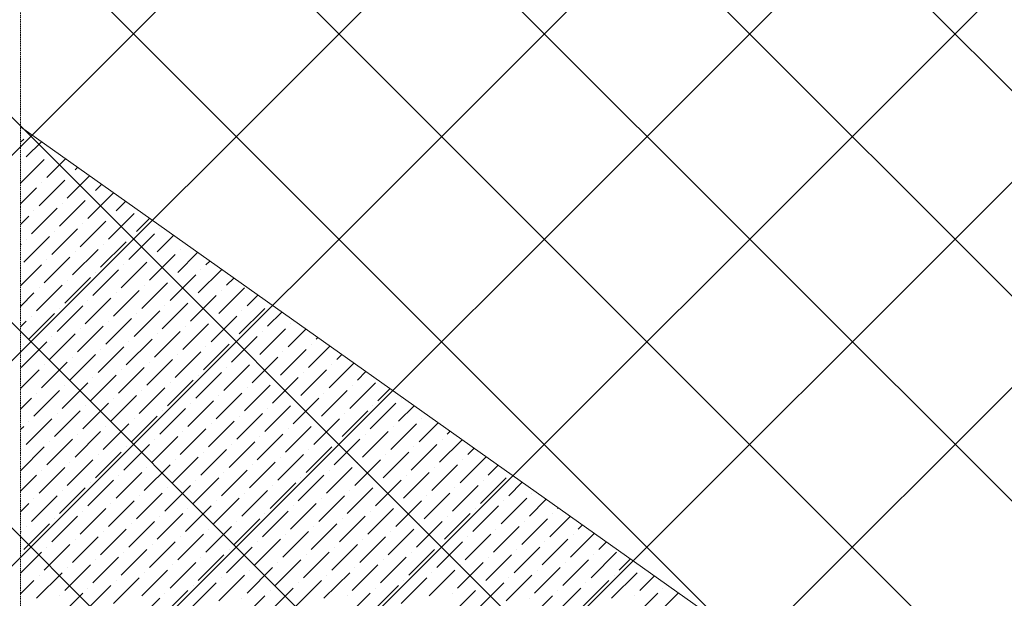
# Model space of a CAD drawing. Header units: millimetres. Extents: x -150 to 17700, y -13097 to 13830.
# Tile 31 of 67: x 4047 to 5742, y 11049 to 12045. Entities that reach past the tile are written whole.
import ezdxf

# ---------------------------------------------------------------- set-up
doc = ezdxf.new("R2010")
doc.units = ezdxf.units.MM
doc.header["$MEASUREMENT"] = 0
doc.linetypes.add('RCP XREF$0$( Hidden )', pattern=[0.375, 0.25, -0.125])
doc.layers.get('0').update_dxf_attribs({"lineweight": 5})
doc.layers.add('RCP XREF$0$A-CEILING-01', color=9, linetype='Continuous', lineweight=0, true_color=0x808080)
doc.layers.add('RCP XREF$0$A-CELING ELEMENT', color=9, linetype='Continuous', lineweight=0, true_color=0x808080)

# ---------------------------------------------------------------- blocks, each defined once
blk = doc.blocks.new('RCP XREF')
at = {"layer": 'RCP XREF$0$A-CEILING-01', "color": 8, "linetype": 'Continuous', "lineweight": 0, "true_color": 0x808080}
for p, q in [((200, 7978.2), (5601.8, 13380)), ((200, 7271.1), (6308.9, 13380)), ((200, 6917.5), (6662.5, 13380)), ((200, 6564), (7016, 13380)), ((200, 6210.4), (7369.6, 13380)), ((200, 5856.9), (7723.1, 13380)), ((5890.1, 9312.7), (1822.8, 13380)), ((11129.5, 4426.8), (2176.3, 13380)), ((10834.4, 5075.5), (2529.9, 13380)), ((11011.1, 5252.3), (2883.5, 13380)), ((11187.9, 5429.1), (3237, 13380)), ((11364.7, 5605.9), (3590.6, 13380)), ((6029.9, 11294.2), (3944.1, 13380)), ((11718.3, 5959.4), (4297.7, 13380)), ((200, 7624.6), (5890, 13314.6))]:
    blk.add_line(p, q, dxfattribs=at)
at = {"layer": 'RCP XREF$0$A-CELING ELEMENT', "color": 8, "linetype": 'RCP XREF$0$( Hidden )', "lineweight": 0, "ltscale": 10, "true_color": 0x808080}
blk.add_line((4048, 4720), (4048, 13830), dxfattribs=at)
at = {"layer": 'RCP XREF$0$A-CELING ELEMENT', "color": 8, "lineweight": 0, "true_color": 0x808080}
blk.add_line((4048, 11860.3), (9301.5, 8139.7), dxfattribs=at)
at = {"layer": 'RCP XREF$0$A-CELING ELEMENT', "color": 8, "linetype": 'Continuous', "lineweight": 0, "true_color": 0x808080, "transparency": 33554687}
for p, q in [((4062.4, 11848.5), (4062.4, 11848.5)), ((4048, 11834.1), (4053.6, 11839.6)), ((4058, 11808.7), (4084, 11834.7)), ((4048, 11763.4), (4088.9, 11804.3)), ((4049.1, 11799.9), (4049.1, 11799.9)), ((4093.3, 11773.3), (4125.4, 11805.4)), ((4097.8, 11813.1), (4097.8, 11813.1)), ((4142, 11786.6), (4146.1, 11790.8)), ((4080.1, 11724.7), (4124.3, 11768.9)), ((4084.5, 11764.5), (4084.5, 11764.5)), ((4128.7, 11738), (4166.8, 11776.1)), ((4133.1, 11777.8), (4133.1, 11777.8)), ((4048, 11728), (4075.7, 11755.7)), ((4164, 11702.6), (4208.2, 11746.8)), ((4177.3, 11751.2), (4187.5, 11761.5)), ((4115.4, 11689.4), (4159.6, 11733.6)), ((4168.5, 11742.4), (4168.5, 11742.4)), ((4212.7, 11715.9), (4228.9, 11732.1)), ((4066.8, 11676.1), (4111, 11720.3)), ((4071.2, 11715.9), (4071.2, 11715.9)), ((4119.9, 11729.1), (4119.9, 11729.1)), ((4048, 11692.6), (4062.4, 11707)), ((4150.8, 11654), (4195, 11698.2)), ((4199.4, 11667.3), (4243.6, 11711.5)), ((4203.8, 11707), (4203.8, 11707)), ((4248, 11680.5), (4270.3, 11702.8)), ((4102.2, 11640.8), (4146.4, 11684.9)), ((4106.6, 11680.5), (4106.6, 11680.5)), ((4155.2, 11693.8), (4155.2, 11693.8)), ((4287.8, 11684.9), (4287.8, 11684.9)), ((4053.6, 11627.5), (4097.8, 11671.7)), ((4058, 11667.3), (4058, 11667.3)), ((4186.1, 11618.7), (4230.3, 11662.8)), ((4234.8, 11631.9), (4279, 11676.1)), ((4239.2, 11671.7), (4239.2, 11671.7)), ((4283.4, 11645.2), (4311.7, 11673.5)), ((4048, 11657.3), (4049.1, 11658.4)), ((4137.5, 11605.4), (4181.7, 11649.6)), ((4142, 11645.2), (4142, 11645.2)), ((4190.6, 11658.4), (4190.6, 11658.4)), ((4323.1, 11649.6), (4323.1, 11649.6)), ((4332, 11658.4), (4332.4, 11658.8)), ((4088.9, 11592.1), (4133.1, 11636.3)), ((4093.3, 11631.9), (4093.3, 11631.9)), ((4270.1, 11596.6), (4314.3, 11640.8)), ((4274.5, 11636.3), (4274.5, 11636.3)), ((4318.7, 11609.8), (4353.1, 11644.2)), ((4367.3, 11623.1), (4373.8, 11629.5)), ((4048, 11586.6), (4084.5, 11623.1)), ((4172.9, 11570), (4217.1, 11614.2)), ((4221.5, 11583.3), (4265.7, 11627.5)), ((4225.9, 11623.1), (4225.9, 11623.1)), ((4354.1, 11574.5), (4394.5, 11614.9)), ((4358.5, 11614.2), (4358.5, 11614.2)), ((4124.3, 11556.8), (4168.5, 11601)), ((4128.7, 11596.6), (4128.7, 11596.6)), ((4177.3, 11609.8), (4177.3, 11609.8)), ((4305.5, 11561.2), (4349.7, 11605.4)), ((4309.9, 11601), (4309.9, 11601)), ((4402.7, 11587.7), (4415.2, 11600.2)), ((4075.7, 11543.5), (4119.9, 11587.7)), ((4080.1, 11583.3), (4080.1, 11583.3)), ((4208.2, 11534.7), (4252.4, 11578.9)), ((4256.9, 11547.9), (4301.1, 11592.1)), ((4261.3, 11587.7), (4261.3, 11587.7)), ((4389.4, 11539.1), (4433.6, 11583.3)), ((4393.9, 11578.9), (4393.9, 11578.9)), ((4048, 11551.2), (4071.2, 11574.5)), ((4159.6, 11521.4), (4203.8, 11565.6)), ((4164, 11561.2), (4164, 11561.2)), ((4212.7, 11574.5), (4212.7, 11574.5)), ((4340.8, 11525.8), (4385, 11570)), ((4345.2, 11565.6), (4345.2, 11565.6)), ((4438.1, 11552.4), (4456.6, 11570.9)), ((4111, 11508.2), (4155.2, 11552.4)), ((4115.4, 11547.9), (4115.4, 11547.9)), ((4243.6, 11499.3), (4287.8, 11543.5)), ((4292.2, 11512.6), (4336.4, 11556.8)), ((4296.6, 11552.4), (4296.6, 11552.4)), ((4424.8, 11503.8), (4469, 11547.9)), ((4429.2, 11543.5), (4429.2, 11543.5)), ((4062.4, 11494.9), (4106.6, 11539.1)), ((4066.8, 11534.7), (4066.8, 11534.7)), ((4195, 11486.1), (4239.2, 11530.3)), ((4248, 11539.1), (4248, 11539.1)), ((4376.2, 11490.5), (4420.4, 11534.7)), ((4380.6, 11530.3), (4380.6, 11530.3)), ((4473.4, 11517), (4498, 11541.6)), ((4048, 11515.9), (4058, 11525.8)), ((4146.4, 11472.8), (4190.6, 11517)), ((4150.8, 11512.6), (4150.8, 11512.6)), ((4199.4, 11525.8), (4199.4, 11525.8)), ((4327.6, 11477.2), (4371.8, 11521.4)), ((4332, 11517), (4332, 11517)), ((4460.2, 11468.4), (4504.3, 11512.6)), ((4508.8, 11481.7), (4539.4, 11512.3)), ((4513.2, 11521.4), (4513.2, 11521.4)), ((4097.8, 11459.6), (4142, 11503.8)), ((4102.2, 11499.3), (4102.2, 11499.3)), ((4230.3, 11450.7), (4274.5, 11494.9)), ((4279, 11464), (4323.1, 11508.2)), ((4283.4, 11503.8), (4283.4, 11503.8)), ((4411.5, 11455.1), (4455.7, 11499.3)), ((4416, 11494.9), (4416, 11494.9)), ((4464.6, 11508.2), (4464.6, 11508.2)), ((4557.4, 11494.9), (4560.1, 11497.6)), ((4049.1, 11446.3), (4093.3, 11490.5)), ((4053.6, 11486.1), (4053.6, 11486.1)), ((4181.7, 11437.5), (4225.9, 11481.7)), ((4186.1, 11477.2), (4186.1, 11477.2)), ((4234.8, 11490.5), (4234.8, 11490.5)), ((4362.9, 11441.9), (4407.1, 11486.1)), ((4367.3, 11481.7), (4367.3, 11481.7)), ((4495.5, 11433), (4539.7, 11477.2)), ((4544.1, 11446.3), (4580.8, 11483)), ((4548.5, 11486.1), (4548.5, 11486.1)), ((4133.1, 11424.2), (4177.3, 11468.4)), ((4137.5, 11464), (4137.5, 11464)), ((4265.7, 11415.4), (4309.9, 11459.6)), ((4314.3, 11428.6), (4358.5, 11472.8)), ((4318.7, 11468.4), (4318.7, 11468.4)), ((4446.9, 11419.8), (4491.1, 11464)), ((4451.3, 11459.6), (4451.3, 11459.6)), ((4499.9, 11472.8), (4499.9, 11472.8)), ((4592.7, 11459.6), (4601.5, 11468.3)), ((4048, 11409.8), (4080.1, 11441.9)), ((4084.5, 11410.9), (4128.7, 11455.1)), ((4088.9, 11450.7), (4088.9, 11450.7)), ((4217.1, 11402.1), (4261.3, 11446.3)), ((4221.5, 11441.9), (4221.5, 11441.9)), ((4270.1, 11455.1), (4270.1, 11455.1)), ((4398.3, 11406.5), (4442.5, 11450.7)), ((4402.7, 11446.3), (4402.7, 11446.3)), ((4530.9, 11397.7), (4575.1, 11441.9)), ((4579.5, 11410.9), (4622.2, 11453.6)), ((4583.9, 11450.7), (4583.9, 11450.7)), ((4168.5, 11388.8), (4212.7, 11433)), ((4172.9, 11428.6), (4172.9, 11428.6)), ((4349.7, 11393.3), (4393.9, 11437.5)), ((4354.1, 11433), (4354.1, 11433)), ((4482.2, 11384.4), (4526.4, 11428.6)), ((4535.3, 11437.5), (4535.3, 11437.5)), ((4628.1, 11424.2), (4642.9, 11439)), ((4119.9, 11375.6), (4164, 11419.8)), ((4124.3, 11415.4), (4124.3, 11415.4)), ((4252.4, 11366.7), (4296.6, 11410.9)), ((4301.1, 11380), (4345.2, 11424.2)), ((4305.5, 11419.8), (4305.5, 11419.8)), ((4433.6, 11371.2), (4477.8, 11415.4)), ((4438.1, 11410.9), (4438.1, 11410.9)), ((4486.7, 11424.2), (4486.7, 11424.2)), ((4614.8, 11375.6), (4659, 11419.8)), ((4619.2, 11415.4), (4619.2, 11415.4)), ((4663.4, 11388.8), (4684.3, 11409.7)), ((4048, 11374.4), (4066.8, 11393.3)), ((4071.2, 11362.3), (4115.4, 11406.5)), ((4075.7, 11402.1), (4075.7, 11402.1)), ((4203.8, 11353.5), (4248, 11397.7)), ((4208.2, 11393.3), (4208.2, 11393.3)), ((4256.9, 11406.5), (4256.9, 11406.5)), ((4385, 11357.9), (4429.2, 11402.1)), ((4389.4, 11397.7), (4389.4, 11397.7)), ((4517.6, 11349.1), (4561.8, 11393.3)), ((4566.2, 11362.3), (4610.4, 11406.5)), ((4570.6, 11402.1), (4570.6, 11402.1)), ((4703.2, 11393.3), (4703.2, 11393.3)), ((4155.2, 11340.2), (4199.4, 11384.4)), ((4159.6, 11380), (4159.6, 11380)), ((4287.8, 11331.4), (4332, 11375.6)), ((4336.4, 11344.7), (4380.6, 11388.8)), ((4340.8, 11384.4), (4340.8, 11384.4)), ((4469, 11335.8), (4513.2, 11380)), ((4473.4, 11375.6), (4473.4, 11375.6)), ((4522, 11388.8), (4522, 11388.8)), ((4650.2, 11340.2), (4694.4, 11384.4)), ((4654.6, 11380), (4654.6, 11380)), ((4698.8, 11353.5), (4725.7, 11380.3)), ((4058, 11313.7), (4102.2, 11357.9)), ((4106.6, 11327), (4150.8, 11371.2)), ((4111, 11366.7), (4111, 11366.7)), ((4239.2, 11318.1), (4283.4, 11362.3)), ((4243.6, 11357.9), (4243.6, 11357.9)), ((4292.2, 11371.2), (4292.2, 11371.2)), ((4420.4, 11322.6), (4464.6, 11366.7)), ((4424.8, 11362.3), (4424.8, 11362.3)), ((4553, 11313.7), (4597.2, 11357.9)), ((4601.6, 11327), (4645.8, 11371.2)), ((4606, 11366.7), (4606, 11366.7)), ((4738.6, 11357.9), (4738.6, 11357.9)), ((4048, 11339.1), (4053.6, 11344.7)), ((4062.4, 11353.5), (4062.4, 11353.5)), ((4190.6, 11304.9), (4234.8, 11349.1)), ((4195, 11344.7), (4195, 11344.7)), ((4323.1, 11296), (4367.3, 11340.2)), ((4371.8, 11309.3), (4416, 11353.5)), ((4376.2, 11349.1), (4376.2, 11349.1)), ((4504.3, 11300.5), (4548.5, 11344.7)), ((4508.8, 11340.2), (4508.8, 11340.2)), ((4557.4, 11353.5), (4557.4, 11353.5)), ((4685.5, 11304.9), (4729.7, 11349.1)), ((4690, 11344.7), (4690, 11344.7)), ((4734.2, 11318.1), (4767.1, 11351)), ((4142, 11291.6), (4186.1, 11335.8)), ((4146.4, 11331.4), (4146.4, 11331.4)), ((4274.5, 11282.8), (4318.7, 11327)), ((4327.6, 11335.8), (4327.6, 11335.8)), ((4455.7, 11287.2), (4499.9, 11331.4)), ((4460.2, 11327), (4460.2, 11327)), ((4636.9, 11291.6), (4681.1, 11335.8)), ((4641.3, 11331.4), (4641.3, 11331.4)), ((4782.8, 11331.4), (4787.7, 11336.4)), ((4048, 11268.4), (4088.9, 11309.3)), ((4093.3, 11278.4), (4137.5, 11322.6)), ((4097.8, 11318.1), (4097.8, 11318.1)), ((4225.9, 11269.5), (4270.1, 11313.7)), ((4230.3, 11309.3), (4230.3, 11309.3)), ((4279, 11322.6), (4279, 11322.6)), ((4407.1, 11273.9), (4451.3, 11318.1)), ((4411.5, 11313.7), (4411.5, 11313.7)), ((4539.7, 11265.1), (4583.9, 11309.3)), ((4588.3, 11278.4), (4632.5, 11322.6)), ((4592.7, 11318.1), (4592.7, 11318.1)), ((4720.9, 11269.5), (4765.1, 11313.7)), ((4725.3, 11309.3), (4725.3, 11309.3)), ((4769.5, 11282.8), (4808.4, 11321.7)), ((4773.9, 11322.6), (4773.9, 11322.6)), ((4818.1, 11296), (4829.1, 11307.1)), ((4049.1, 11304.9), (4049.1, 11304.9)), ((4177.3, 11256.3), (4221.5, 11300.5)), ((4181.7, 11296), (4181.7, 11296)), ((4309.9, 11247.4), (4354.1, 11291.6)), ((4358.5, 11260.7), (4402.7, 11304.9)), ((4362.9, 11300.5), (4362.9, 11300.5)), ((4491.1, 11251.8), (4535.3, 11296)), ((4495.5, 11291.6), (4495.5, 11291.6)), ((4544.1, 11304.9), (4544.1, 11304.9)), ((4672.3, 11256.3), (4716.5, 11300.5)), ((4676.7, 11296), (4676.7, 11296)), ((4804.9, 11247.4), (4849.1, 11291.6)), ((4080.1, 11229.7), (4124.3, 11273.9)), ((4128.7, 11243), (4172.9, 11287.2)), ((4133.1, 11282.8), (4133.1, 11282.8)), ((4261.3, 11234.2), (4305.5, 11278.4)), ((4265.7, 11273.9), (4265.7, 11273.9)), ((4314.3, 11287.2), (4314.3, 11287.2)), ((4442.5, 11238.6), (4486.7, 11282.8)), ((4446.9, 11278.4), (4446.9, 11278.4)), ((4575.1, 11229.7), (4619.2, 11273.9)), ((4623.7, 11243), (4667.9, 11287.2)), ((4628.1, 11282.8), (4628.1, 11282.8)), ((4756.3, 11234.2), (4800.4, 11278.4)), ((4760.7, 11273.9), (4760.7, 11273.9)), ((4809.3, 11287.2), (4809.3, 11287.2)), ((4853.5, 11260.7), (4870.5, 11277.7)), ((4048, 11233), (4075.7, 11260.7)), ((4084.5, 11269.5), (4084.5, 11269.5)), ((4212.7, 11220.9), (4256.9, 11265.1)), ((4217.1, 11260.7), (4217.1, 11260.7)), ((4345.2, 11212.1), (4389.4, 11256.3)), ((4393.9, 11225.3), (4438.1, 11269.5)), ((4398.3, 11265.1), (4398.3, 11265.1)), ((4526.4, 11216.5), (4570.6, 11260.7)), ((4530.9, 11256.3), (4530.9, 11256.3)), ((4579.5, 11269.5), (4579.5, 11269.5)), ((4707.6, 11220.9), (4751.8, 11265.1)), ((4712.1, 11260.7), (4712.1, 11260.7)), ((4840.2, 11212.1), (4884.4, 11256.3)), ((4115.4, 11194.4), (4159.6, 11238.6)), ((4164, 11207.6), (4208.2, 11251.8)), ((4168.5, 11247.4), (4168.5, 11247.4)), ((4296.6, 11198.8), (4340.8, 11243)), ((4301.1, 11238.6), (4301.1, 11238.6)), ((4349.7, 11251.8), (4349.7, 11251.8)), ((4477.8, 11203.2), (4522, 11247.4)), ((4482.2, 11243), (4482.2, 11243)), ((4610.4, 11194.4), (4654.6, 11238.6)), ((4659, 11207.6), (4703.2, 11251.8)), ((4663.4, 11247.4), (4663.4, 11247.4)), ((4791.6, 11198.8), (4835.8, 11243)), ((4796, 11238.6), (4796, 11238.6)), ((4844.6, 11251.8), (4844.6, 11251.8)), ((4888.8, 11225.3), (4911.9, 11248.4)), ((4066.8, 11181.1), (4111, 11225.3)), ((4119.9, 11234.2), (4119.9, 11234.2)), ((4248, 11185.6), (4292.2, 11229.7)), ((4252.4, 11225.3), (4252.4, 11225.3)), ((4429.2, 11190), (4473.4, 11234.2)), ((4433.6, 11229.7), (4433.6, 11229.7)), ((4561.8, 11181.1), (4606, 11225.3)), ((4614.8, 11234.2), (4614.8, 11234.2)), ((4743, 11185.6), (4787.2, 11229.7)), ((4747.4, 11225.3), (4747.4, 11225.3)), ((4928.6, 11229.7), (4928.6, 11229.7)), ((4048, 11197.7), (4062.4, 11212.1)), ((4071.2, 11220.9), (4071.2, 11220.9)), ((4199.4, 11172.3), (4243.6, 11216.5)), ((4203.8, 11212.1), (4203.8, 11212.1)), ((4332, 11163.5), (4376.2, 11207.6)), ((4380.6, 11176.7), (4424.8, 11220.9)), ((4385, 11216.5), (4385, 11216.5)), ((4513.2, 11167.9), (4557.4, 11212.1)), ((4517.6, 11207.6), (4517.6, 11207.6)), ((4566.2, 11220.9), (4566.2, 11220.9)), ((4694.4, 11172.3), (4738.6, 11216.5)), ((4698.8, 11212.1), (4698.8, 11212.1)), ((4827, 11163.5), (4871.2, 11207.6)), ((4875.6, 11176.7), (4919.8, 11220.9)), ((4880, 11216.5), (4880, 11216.5)), ((4924.2, 11190), (4953.3, 11219.1)), ((4972.8, 11203.2), (4974, 11204.5)), ((4102.2, 11145.8), (4146.4, 11190)), ((4150.8, 11159), (4195, 11203.2)), ((4155.2, 11198.8), (4155.2, 11198.8)), ((4283.4, 11150.2), (4327.6, 11194.4)), ((4287.8, 11190), (4287.8, 11190)), ((4336.4, 11203.2), (4336.4, 11203.2)), ((4464.6, 11154.6), (4508.8, 11198.8)), ((4469, 11194.4), (4469, 11194.4)), ((4597.2, 11145.8), (4641.3, 11190)), ((4645.8, 11159), (4690, 11203.2)), ((4650.2, 11198.8), (4650.2, 11198.8)), ((4778.3, 11150.2), (4822.5, 11194.4)), ((4782.8, 11190), (4782.8, 11190)), ((4831.4, 11203.2), (4831.4, 11203.2)), ((4959.5, 11154.6), (4994.7, 11189.8)), ((4964, 11194.4), (4964, 11194.4)), ((4053.6, 11132.5), (4097.8, 11176.7)), ((4058, 11172.3), (4058, 11172.3)), ((4106.6, 11185.6), (4106.6, 11185.6)), ((4234.8, 11136.9), (4279, 11181.1)), ((4239.2, 11176.7), (4239.2, 11176.7)), ((4367.3, 11128.1), (4411.5, 11172.3)), ((4416, 11141.4), (4460.2, 11185.6)), ((4420.4, 11181.1), (4420.4, 11181.1)), ((4548.5, 11132.5), (4592.7, 11176.7)), ((4553, 11172.3), (4553, 11172.3)), ((4601.6, 11185.6), (4601.6, 11185.6)), ((4729.7, 11136.9), (4773.9, 11181.1)), ((4734.2, 11176.7), (4734.2, 11176.7)), ((4862.3, 11128.1), (4906.5, 11172.3)), ((4910.9, 11141.4), (4955.1, 11185.6)), ((4915.4, 11181.1), (4915.4, 11181.1)), ((5008.2, 11167.9), (5015.4, 11175.1)), ((4048, 11162.3), (4049.1, 11163.5)), ((4137.5, 11110.4), (4181.7, 11154.6)), ((4186.1, 11123.7), (4230.3, 11167.9)), ((4190.6, 11163.5), (4190.6, 11163.5)), ((4318.7, 11114.8), (4362.9, 11159)), ((4323.1, 11154.6), (4323.1, 11154.6)), ((4371.8, 11167.9), (4371.8, 11167.9)), ((4499.9, 11119.3), (4544.1, 11163.5)), ((4504.3, 11159), (4504.3, 11159)), ((4632.5, 11110.4), (4676.7, 11154.6)), ((4681.1, 11123.7), (4725.3, 11167.9)), ((4685.5, 11163.5), (4685.5, 11163.5)), ((4813.7, 11114.8), (4857.9, 11159)), ((4818.1, 11154.6), (4818.1, 11154.6)), ((4866.7, 11167.9), (4866.7, 11167.9)), ((4994.9, 11119.3), (5036.1, 11160.5)), ((4999.3, 11159), (4999.3, 11159)), ((4088.9, 11097.2), (4133.1, 11141.4)), ((4093.3, 11136.9), (4093.3, 11136.9)), ((4142, 11150.2), (4142, 11150.2)), ((4270.1, 11101.6), (4314.3, 11145.8)), ((4274.5, 11141.4), (4274.5, 11141.4)), ((4402.7, 11092.7), (4446.9, 11136.9)), ((4451.3, 11106), (4495.5, 11150.2)), ((4455.7, 11145.8), (4455.7, 11145.8)), ((4583.9, 11097.2), (4628.1, 11141.4)), ((4588.3, 11136.9), (4588.3, 11136.9)), ((4636.9, 11150.2), (4636.9, 11150.2)), ((4765.1, 11101.6), (4809.3, 11145.8)), ((4769.5, 11141.4), (4769.5, 11141.4)), ((4897.7, 11092.7), (4941.9, 11136.9)), ((4946.3, 11106), (4990.5, 11150.2)), ((4950.7, 11145.8), (4950.7, 11145.8)), ((5043.5, 11132.5), (5056.8, 11145.8)), ((4048, 11091.6), (4084.5, 11128.1)), ((4221.5, 11088.3), (4265.7, 11132.5)), ((4225.9, 11128.1), (4225.9, 11128.1)), ((4354.1, 11079.5), (4398.3, 11123.7)), ((4407.1, 11132.5), (4407.1, 11132.5)), ((4535.3, 11083.9), (4579.5, 11128.1)), ((4539.7, 11123.7), (4539.7, 11123.7)), ((4716.5, 11088.3), (4760.7, 11132.5)), ((4720.9, 11128.1), (4720.9, 11128.1)), ((4849.1, 11079.5), (4893.3, 11123.7)), ((4902.1, 11132.5), (4902.1, 11132.5)), ((5030.3, 11083.9), (5074.4, 11128.1)), ((5034.7, 11123.7), (5034.7, 11123.7)), ((4124.3, 11061.8), (4168.5, 11106)), ((4172.9, 11075.1), (4217.1, 11119.3)), ((4177.3, 11114.8), (4177.3, 11114.8)), ((4305.5, 11066.2), (4349.7, 11110.4)), ((4309.9, 11106), (4309.9, 11106)), ((4358.5, 11119.3), (4358.5, 11119.3)), ((4486.7, 11070.6), (4530.9, 11114.8)), ((4491.1, 11110.4), (4491.1, 11110.4)), ((4619.2, 11061.8), (4663.4, 11106)), ((4667.9, 11075.1), (4712.1, 11119.3)), ((4672.3, 11114.8), (4672.3, 11114.8)), ((4800.4, 11066.2), (4844.6, 11110.4)), ((4804.9, 11106), (4804.9, 11106)), ((4853.5, 11119.3), (4853.5, 11119.3)), ((4981.6, 11070.6), (5025.8, 11114.8)), ((4986.1, 11110.4), (4986.1, 11110.4)), ((5078.9, 11097.2), (5098.2, 11116.5)), ((4075.7, 11048.6), (4119.9, 11092.7)), ((4080.1, 11088.3), (4080.1, 11088.3)), ((4128.7, 11101.6), (4128.7, 11101.6)), ((4256.9, 11053), (4301.1, 11097.2)), ((4261.3, 11092.7), (4261.3, 11092.7)), ((4389.4, 11044.1), (4433.6, 11088.3)), ((4438.1, 11057.4), (4482.2, 11101.6)), ((4442.5, 11097.2), (4442.5, 11097.2)), ((4570.6, 11048.6), (4614.8, 11092.7)), ((4575.1, 11088.3), (4575.1, 11088.3)), ((4623.7, 11101.6), (4623.7, 11101.6)), ((4751.8, 11053), (4796, 11097.2)), ((4756.3, 11092.7), (4756.3, 11092.7)), ((4884.4, 11044.1), (4928.6, 11088.3)), ((4933, 11057.4), (4977.2, 11101.6)), ((4937.4, 11097.2), (4937.4, 11097.2)), ((5065.6, 11048.6), (5109.8, 11092.7)), ((5070, 11088.3), (5070, 11088.3)), ((5114.2, 11061.8), (5139.6, 11087.2)), ((5118.6, 11101.6), (5118.6, 11101.6)), ((4048, 11056.2), (4071.2, 11079.5)), ((4159.6, 11026.5), (4203.8, 11070.6)), ((4208.2, 11039.7), (4252.4, 11083.9)), ((4212.7, 11079.5), (4212.7, 11079.5)), ((4340.8, 11030.9), (4385, 11075.1)), ((4345.2, 11070.6), (4345.2, 11070.6)), ((4393.9, 11083.9), (4393.9, 11083.9)), ((4522, 11035.3), (4566.2, 11079.5)), ((4526.4, 11075.1), (4526.4, 11075.1)), ((4654.6, 11026.5), (4698.8, 11070.6)), ((4703.2, 11039.7), (4747.4, 11083.9)), ((4707.6, 11079.5), (4707.6, 11079.5)), ((4835.8, 11030.9), (4880, 11075.1)), ((4840.2, 11070.6), (4840.2, 11070.6)), ((4888.8, 11083.9), (4888.8, 11083.9)), ((5017, 11035.3), (5061.2, 11079.5)), ((5021.4, 11075.1), (5021.4, 11075.1)), ((4111, 11013.2), (4155.2, 11057.4)), ((4115.4, 11053), (4115.4, 11053)), ((4164, 11066.2), (4164, 11066.2)), ((4292.2, 11017.6), (4336.4, 11061.8)), ((4296.6, 11057.4), (4296.6, 11057.4)), ((4424.8, 11008.8), (4469, 11053)), ((4473.4, 11022), (4517.6, 11066.2)), ((4477.8, 11061.8), (4477.8, 11061.8)), ((4606, 11013.2), (4650.2, 11057.4)), ((4610.4, 11053), (4610.4, 11053)), ((4659, 11066.2), (4659, 11066.2)), ((4787.2, 11017.6), (4831.4, 11061.8)), ((4791.6, 11057.4), (4791.6, 11057.4)), ((4919.8, 11008.8), (4964, 11053)), ((4968.4, 11022), (5012.6, 11066.2)), ((4972.8, 11061.8), (4972.8, 11061.8)), ((5101, 11013.2), (5145.2, 11057.4)), ((5105.4, 11053), (5105.4, 11053)), ((5149.6, 11026.5), (5181, 11057.9)), ((5154, 11066.2), (5154, 11066.2)), ((4243.6, 11004.4), (4287.8, 11048.6)), ((4429.2, 11048.6), (4429.2, 11048.6)), ((4924.2, 11048.6), (4924.2, 11048.6))]:
    blk.add_line(p, q, dxfattribs=at)

msp = doc.modelspace()

# ---------------------------------------------------------------- block references
at = {"ltscale": 5}
msp.add_blockref('RCP XREF', (0, 0), dxfattribs=at)

doc.saveas('drawing.dxf')
